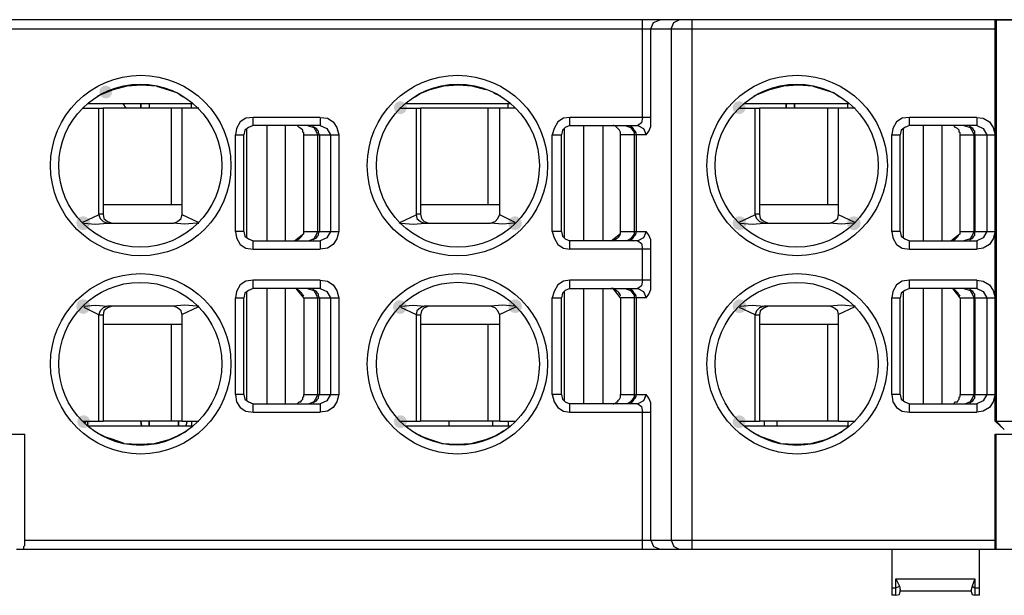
# Model space of a CAD drawing. Header units: inches. Extents: x 4 to 230, y 33 to 178.
# Tile 8 of 12: x 133 to 155, y 124 to 137. Entities that reach past the tile are written whole.
import ezdxf

# ---------------------------------------------------------------- set-up
doc = ezdxf.new("R2010")
doc.units = ezdxf.units.IN
doc.header["$MEASUREMENT"] = 0
doc.layers.add('PDF_0', color=7, linetype='Continuous')

msp = doc.modelspace()

# ---------------------------------------------------------------- hatches: boundary and pattern name
at = {"layer": 'PDF_0'}
h = msp.add_hatch(color=7, dxfattribs=at)
edge = h.paths.add_edge_path(flags=16)
edge.add_arc((134.629, 135.395), 0.147, 0, 360)
h = msp.add_hatch(color=7, dxfattribs=at)
edge = h.paths.add_edge_path(flags=16)
edge.add_arc((141.34, 135.039), 0.147, 0, 360)
h = msp.add_hatch(color=7, dxfattribs=at)
edge = h.paths.add_edge_path(flags=16)
edge.add_arc((149.057, 135.039), 0.147, 0, 360)
h = msp.add_hatch(color=7, dxfattribs=at)
edge = h.paths.add_edge_path(flags=16)
edge.add_arc((134.105, 132.417), 0.147, 0, 360)
h = msp.add_hatch(color=7, dxfattribs=at)
edge = h.paths.add_edge_path(flags=16)
edge.add_arc((134.116, 132.407), 0.157, 0, 360)
h = msp.add_hatch(color=7, dxfattribs=at)
edge = h.paths.add_edge_path(flags=16)
edge.add_arc((143.951, 132.407), 0.157, 0, 360)
h = msp.add_hatch(color=7, dxfattribs=at)
edge = h.paths.add_edge_path(flags=16)
edge.add_arc((149.057, 132.417), 0.147, 0, 360)
h = msp.add_hatch(color=7, dxfattribs=at)
edge = h.paths.add_edge_path(flags=16)
edge.add_arc((149.067, 132.407), 0.157, 0, 360)
h = msp.add_hatch(color=7, dxfattribs=at)
edge = h.paths.add_edge_path(flags=16)
edge.add_arc((151.668, 132.407), 0.157, 0, 360)
h = msp.add_hatch(color=7, dxfattribs=at)
edge = h.paths.add_edge_path(flags=16)
edge.add_arc((134.116, 130.52), 0.157, 0, 360)
h = msp.add_hatch(color=7, dxfattribs=at)
edge = h.paths.add_edge_path(flags=16)
edge.add_arc((134.116, 130.499), 0.157, 0, 360)
h = msp.add_hatch(color=7, dxfattribs=at)
edge = h.paths.add_edge_path(flags=16)
edge.add_arc((141.329, 130.499), 0.157, 0, 360)
h = msp.add_hatch(color=7, dxfattribs=at)
edge = h.paths.add_edge_path(flags=16)
edge.add_arc((143.951, 130.52), 0.157, 0, 360)
h = msp.add_hatch(color=7, dxfattribs=at)
edge = h.paths.add_edge_path(flags=16)
edge.add_arc((143.961, 130.509), 0.147, 0, 360)
h = msp.add_hatch(color=7, dxfattribs=at)
edge = h.paths.add_edge_path(flags=16)
edge.add_arc((149.067, 130.52), 0.157, 0, 360)
h = msp.add_hatch(color=7, dxfattribs=at)
edge = h.paths.add_edge_path(flags=16)
edge.add_arc((149.057, 130.509), 0.147, 0, 360)
h = msp.add_hatch(color=7, dxfattribs=at)
edge = h.paths.add_edge_path(flags=16)
edge.add_arc((134.126, 127.888), 0.147, 0, 360)
h = msp.add_hatch(color=7, dxfattribs=at)
edge = h.paths.add_edge_path(flags=16)
edge.add_arc((141.34, 127.888), 0.147, 0, 360)
h = msp.add_hatch(color=7, dxfattribs=at)
edge = h.paths.add_edge_path(flags=16)
edge.add_arc((149.057, 127.888), 0.147, 0, 360)

# ---------------------------------------------------------------- linework, layer by layer
at = {"layer": 'PDF_0', "lineweight": 30}
for points in [[(154.887, 137.041), (156.082, 137.041), (89.061, 137.041)], [(146.855, 134.818), (146.855, 137.041)], [(147.044, 136.832), (147.107, 136.978), (147.254, 137.041)], [(147.505, 136.832), (147.568, 136.978), (147.694, 137.041)], [(147.988, 124.983), (147.988, 137.041)], [(154.887, 127.898), (154.887, 137.041)], [(154.887, 127.898), (154.887, 137.041)], [(154.908, 137.041), (154.908, 127.898)], [(154.908, 127.898), (154.908, 137.041)], [(89.061, 136.832), (154.887, 136.832)], [(147.044, 134.818), (147.044, 136.832)], [(147.505, 136.832), (147.505, 125.193)], [(135.783, 135.531), (135.447, 135.552), (135.112, 135.531), (134.797, 135.448)], [(135.783, 135.531), (136.055, 135.448), (136.244, 135.385)], [(142.661, 135.552), (142.326, 135.531), (142.011, 135.448)], [(143.29, 135.448), (142.976, 135.531), (142.661, 135.552)], [(150.735, 135.531), (150.399, 135.552), (150.064, 135.531), (149.749, 135.448)], [(150.735, 135.531), (151.007, 135.448), (151.196, 135.385)], [(134.588, 135.364), (134.441, 135.301)], [(134.797, 135.448), (134.588, 135.364)], [(136.391, 135.28), (136.244, 135.385)], [(141.801, 135.364), (141.675, 135.28)], [(142.011, 135.448), (141.801, 135.364)], [(143.626, 135.301), (143.479, 135.364)], [(149.539, 135.364), (149.393, 135.301)], [(149.749, 135.448), (149.539, 135.364)], [(151.343, 135.28), (151.196, 135.385)], [(134.105, 135.049), (134.126, 135.028)], [(134.105, 135.028), (134.567, 135.028)], [(134.21, 135.133), (136.622, 135.133)], [(134.462, 135.028), (134.462, 132.617)], [(134.567, 135.028), (134.567, 132.617)], [(136.747, 135.028), (134.567, 135.028)], [(135.091, 135.028), (135.028, 135.133)], [(135.615, 135.133), (135.615, 135.028)], [(135.615, 135.133), (135.615, 135.028)], [(136.118, 135.028), (136.118, 132.826)], [(136.37, 132.617), (136.37, 135.028)], [(136.58, 135.028), (136.58, 135.133)], [(141.319, 135.028), (141.801, 135.028)], [(141.445, 135.133), (143.856, 135.133)], [(141.696, 135.028), (141.696, 132.617)], [(143.961, 135.028), (141.801, 135.028)], [(141.801, 135.028), (141.801, 132.617)], [(143.332, 135.028), (143.332, 132.826)], [(143.605, 132.617), (143.605, 135.028)], [(143.793, 135.028), (143.793, 135.133)], [(149.057, 135.028), (149.518, 135.028)], [(149.162, 135.133), (151.573, 135.133)], [(149.413, 135.028), (149.413, 132.617)], [(151.699, 135.028), (149.518, 135.028)], [(149.518, 135.028), (149.518, 132.617)], [(151.07, 135.028), (151.07, 132.826)], [(151.322, 132.617), (151.322, 135.028)], [(151.531, 135.028), (151.531, 135.133)], [(137.985, 134.818), (137.817, 134.797), (137.691, 134.714), (137.607, 134.567), (137.586, 134.42)], [(137.985, 134.63), (137.985, 134.818)], [(139.516, 134.818), (137.985, 134.818)], [(139.516, 134.818), (139.516, 134.63)], [(139.516, 134.818), (139.683, 134.797), (139.809, 134.714), (139.893, 134.588), (139.935, 134.42)], [(145.198, 134.818), (145.052, 134.797), (144.926, 134.714), (144.842, 134.567), (144.8, 134.42)], [(147.044, 134.818), (145.198, 134.818)], [(145.198, 134.63), (145.198, 134.818)], [(146.855, 134.818), (146.834, 134.693), (146.75, 134.63), (146.876, 134.567), (146.939, 134.42)], [(146.939, 134.42), (147.002, 134.504), (147.044, 134.609), (147.044, 134.818)], [(152.936, 134.818), (152.769, 134.797), (152.643, 134.714), (152.559, 134.567), (152.538, 134.42)], [(154.467, 134.818), (152.936, 134.818)], [(152.936, 134.63), (152.936, 134.818)], [(154.467, 134.818), (154.467, 134.63)], [(154.467, 134.818), (154.614, 134.797), (154.761, 134.714), (154.845, 134.588), (154.887, 134.42)], [(137.985, 134.63), (137.88, 134.588), (137.796, 134.525), (137.775, 134.42)], [(137.838, 134.567), (137.838, 132.071)], [(139.516, 134.63), (137.985, 134.63)], [(138.299, 134.63), (138.299, 132.008)], [(138.719, 134.63), (138.719, 132.008)], [(139.138, 134.42), (139.138, 134.462), (139.117, 134.483), (139.117, 134.525), (139.075, 134.567), (139.033, 134.588), (139.012, 134.609), (138.991, 134.63), (138.949, 134.63)], [(139.222, 134.63), (139.369, 134.588), (139.432, 134.483), (139.453, 134.42)], [(139.495, 134.42), (139.474, 134.462), (139.474, 134.504), (139.453, 134.525), (139.432, 134.567), (139.348, 134.609)], [(139.516, 134.63), (139.662, 134.567), (139.746, 134.42)], [(145.198, 134.63), (145.094, 134.588), (145.031, 134.525), (145.01, 134.42)], [(145.073, 134.567), (145.073, 132.071)], [(145.198, 134.63), (146.75, 134.63)], [(145.513, 134.63), (145.513, 132.008)], [(145.953, 134.63), (145.953, 132.008)], [(146.352, 134.42), (146.352, 134.483), (146.331, 134.525), (146.247, 134.609), (146.205, 134.63), (146.184, 134.63)], [(146.457, 134.63), (146.583, 134.588), (146.666, 134.483), (146.666, 134.42)], [(146.708, 134.42), (146.708, 134.462), (146.687, 134.504), (146.666, 134.525), (146.645, 134.567), (146.624, 134.588), (146.583, 134.609)], [(152.936, 134.63), (152.832, 134.588), (152.748, 134.525), (152.727, 134.42)], [(152.79, 134.567), (152.79, 132.071)], [(154.467, 134.63), (152.936, 134.63)], [(153.251, 134.63), (153.251, 132.008)], [(153.67, 134.63), (153.67, 132.008)], [(154.09, 134.42), (154.09, 134.462), (154.069, 134.483), (154.069, 134.525), (154.027, 134.567), (153.985, 134.588), (153.943, 134.63), (153.901, 134.63)], [(154.174, 134.63), (154.321, 134.588), (154.383, 134.483), (154.404, 134.42)], [(154.425, 134.42), (154.425, 134.504), (154.404, 134.525), (154.383, 134.567), (154.3, 134.609)], [(154.467, 134.63), (154.614, 134.567), (154.698, 134.42)], [(137.586, 132.218), (137.586, 134.42)], [(137.586, 134.42), (137.775, 134.42)], [(137.775, 132.218), (137.775, 134.42)], [(139.138, 132.218), (139.138, 134.42)], [(139.138, 134.42), (139.935, 134.42)], [(139.453, 134.42), (139.453, 132.218)], [(139.495, 134.42), (139.495, 132.218)], [(139.746, 134.42), (139.746, 132.218)], [(139.935, 134.42), (139.935, 132.218)], [(144.8, 134.42), (145.01, 134.42)], [(144.8, 132.218), (144.8, 134.42)], [(145.01, 132.218), (145.01, 134.42)], [(146.939, 134.42), (146.352, 134.42)], [(146.352, 132.218), (146.352, 134.42)], [(146.666, 134.42), (146.666, 132.218)], [(146.708, 134.42), (146.708, 132.218)], [(152.538, 134.42), (152.727, 134.42)], [(152.538, 132.218), (152.538, 134.42)], [(152.727, 132.218), (152.727, 134.42)], [(154.09, 134.42), (154.887, 134.42)], [(154.09, 132.218), (154.09, 134.42)], [(154.404, 134.42), (154.404, 132.218)], [(154.425, 134.42), (154.425, 132.218)], [(154.698, 134.42), (154.698, 132.218)], [(136.37, 132.826), (134.567, 132.826)], [(143.605, 132.826), (141.801, 132.826)], [(151.322, 132.826), (149.518, 132.826)], [(134.105, 132.428), (134.462, 132.596)], [(134.567, 132.617), (134.462, 132.617)], [(134.462, 132.617), (134.504, 132.512), (134.567, 132.449), (134.671, 132.407)], [(134.567, 132.617), (134.588, 132.512), (134.671, 132.449), (134.776, 132.407)], [(136.181, 132.407), (136.265, 132.449), (136.349, 132.512), (136.37, 132.617)], [(136.727, 132.428), (136.37, 132.596)], [(141.34, 132.428), (141.696, 132.596)], [(141.801, 132.617), (141.696, 132.617)], [(141.696, 132.617), (141.717, 132.512), (141.801, 132.449), (141.885, 132.407)], [(141.801, 132.617), (141.822, 132.512), (141.885, 132.449), (141.99, 132.407)], [(143.395, 132.407), (143.5, 132.449), (143.563, 132.512), (143.605, 132.617)], [(143.94, 132.428), (143.605, 132.596)], [(149.057, 132.428), (149.413, 132.596)], [(149.518, 132.617), (149.413, 132.617)], [(149.413, 132.617), (149.455, 132.512), (149.518, 132.449), (149.623, 132.407)], [(149.518, 132.617), (149.539, 132.512), (149.623, 132.449), (149.728, 132.407)], [(151.133, 132.407), (151.217, 132.449), (151.301, 132.512), (151.322, 132.617)], [(151.678, 132.428), (151.322, 132.596)], [(134.126, 132.407), (134.399, 132.386), (134.671, 132.407)], [(134.671, 132.407), (136.181, 132.407)], [(136.706, 132.407), (136.433, 132.386), (136.16, 132.407)], [(136.706, 132.407), (136.747, 132.407)], [(136.727, 132.428), (136.747, 132.407)], [(141.319, 132.407), (141.34, 132.428)], [(141.319, 132.407), (141.361, 132.407)], [(141.361, 132.407), (141.634, 132.386), (141.906, 132.407)], [(141.885, 132.407), (143.395, 132.407)], [(143.94, 132.407), (143.668, 132.386), (143.395, 132.407)], [(143.94, 132.428), (143.961, 132.407)], [(149.078, 132.407), (149.351, 132.386), (149.623, 132.407)], [(149.623, 132.407), (151.133, 132.407)], [(151.657, 132.407), (151.385, 132.386), (151.112, 132.407)], [(151.678, 132.428), (151.699, 132.407)], [(137.775, 132.218), (137.586, 132.218)], [(137.586, 132.218), (137.607, 132.071), (137.691, 131.925), (137.817, 131.841), (137.985, 131.82)], [(137.775, 132.218), (137.796, 132.113), (137.88, 132.05), (137.985, 132.008)], [(138.928, 132.008), (139.138, 132.176), (139.138, 132.218)], [(139.138, 132.218), (139.935, 132.218)], [(139.453, 132.218), (139.432, 132.155), (139.369, 132.05), (139.264, 132.008)], [(139.348, 132.029), (139.432, 132.071), (139.453, 132.113), (139.474, 132.134), (139.474, 132.176), (139.495, 132.218)], [(139.935, 132.218), (139.893, 132.05), (139.809, 131.925), (139.683, 131.841), (139.516, 131.82)], [(139.746, 132.218), (139.662, 132.071), (139.516, 132.008)], [(145.01, 132.218), (144.8, 132.218)], [(144.8, 132.218), (144.842, 132.071), (144.926, 131.925), (145.052, 131.841), (145.198, 131.82)], [(145.01, 132.218), (145.031, 132.113), (145.094, 132.05), (145.198, 132.008)], [(146.142, 132.008), (146.352, 132.176), (146.352, 132.218)], [(146.352, 132.218), (146.939, 132.218)], [(146.666, 132.218), (146.666, 132.155), (146.583, 132.05), (146.499, 132.008)], [(146.583, 132.029), (146.624, 132.05), (146.645, 132.071), (146.666, 132.113), (146.687, 132.134), (146.708, 132.176), (146.708, 132.218)], [(146.939, 132.218), (146.876, 132.071), (146.75, 132.008)], [(147.044, 131.82), (147.044, 132.029), (147.002, 132.134), (146.939, 132.218)], [(152.727, 132.218), (152.538, 132.218)], [(152.538, 132.218), (152.559, 132.071), (152.643, 131.925), (152.769, 131.841), (152.936, 131.82)], [(152.727, 132.218), (152.748, 132.113), (152.832, 132.05), (152.936, 132.008)], [(153.88, 132.008), (154.09, 132.176), (154.09, 132.218)], [(154.09, 132.218), (154.887, 132.218)], [(154.404, 132.218), (154.383, 132.155), (154.321, 132.05), (154.174, 132.008)], [(154.3, 132.029), (154.383, 132.071), (154.404, 132.113), (154.425, 132.134), (154.425, 132.218)], [(154.887, 132.218), (154.845, 132.05), (154.761, 131.925), (154.614, 131.841), (154.467, 131.82)], [(154.698, 132.218), (154.614, 132.071), (154.467, 132.008)], [(137.985, 132.008), (139.516, 132.008)], [(137.985, 131.82), (137.985, 132.008)], [(139.516, 132.008), (139.516, 131.82)], [(146.75, 132.008), (145.198, 132.008)], [(145.198, 131.82), (145.198, 132.008)], [(146.75, 132.008), (146.834, 131.945), (146.855, 131.82)], [(152.936, 132.008), (154.467, 132.008)], [(152.936, 131.82), (152.936, 132.008)], [(154.467, 132.008), (154.467, 131.82)], [(137.985, 131.82), (139.516, 131.82)], [(147.044, 131.82), (145.198, 131.82)], [(146.855, 131.107), (146.855, 131.82)], [(147.044, 131.107), (147.044, 131.82)], [(152.936, 131.82), (154.467, 131.82)], [(137.985, 131.107), (137.817, 131.086), (137.691, 131.002), (137.607, 130.855), (137.586, 130.708)], [(139.516, 131.107), (137.985, 131.107)], [(137.985, 130.918), (137.985, 131.107)], [(139.516, 131.107), (139.516, 130.918)], [(139.516, 131.107), (139.683, 131.086), (139.809, 131.002), (139.893, 130.876), (139.935, 130.708)], [(145.198, 131.107), (145.052, 131.086), (144.926, 131.002), (144.842, 130.855), (144.8, 130.708)], [(147.044, 131.107), (145.198, 131.107)], [(145.198, 130.918), (145.198, 131.107)], [(146.855, 131.107), (146.834, 130.981), (146.75, 130.918), (146.876, 130.855), (146.939, 130.708)], [(146.939, 130.708), (147.002, 130.792), (147.044, 130.897), (147.044, 131.107)], [(152.936, 131.107), (152.769, 131.086), (152.643, 131.002), (152.559, 130.855), (152.538, 130.708)], [(154.467, 131.107), (152.936, 131.107)], [(152.936, 130.918), (152.936, 131.107)], [(154.467, 131.107), (154.467, 130.918)], [(154.467, 131.107), (154.614, 131.086), (154.761, 131.002), (154.845, 130.876), (154.887, 130.708)], [(137.985, 130.918), (137.88, 130.876), (137.796, 130.813), (137.775, 130.708)], [(137.838, 130.855), (137.838, 128.36)], [(139.516, 130.918), (137.985, 130.918)], [(138.299, 130.918), (138.299, 128.297)], [(138.719, 130.918), (138.719, 128.297)], [(139.138, 130.708), (138.97, 130.918), (138.928, 130.918)], [(139.222, 130.918), (139.369, 130.876), (139.432, 130.771), (139.453, 130.708)], [(139.495, 130.708), (139.474, 130.75), (139.474, 130.792), (139.453, 130.813), (139.432, 130.855), (139.348, 130.897)], [(139.516, 130.918), (139.662, 130.855), (139.746, 130.708)], [(145.198, 130.918), (145.094, 130.876), (145.031, 130.813), (145.01, 130.708)], [(145.073, 130.855), (145.073, 128.36)], [(145.198, 130.918), (146.75, 130.918)], [(145.513, 130.918), (145.513, 128.297)], [(145.953, 130.918), (145.953, 128.297)], [(146.352, 130.708), (146.184, 130.918), (146.142, 130.918)], [(146.457, 130.918), (146.583, 130.876), (146.666, 130.771), (146.666, 130.708)], [(146.708, 130.708), (146.708, 130.75), (146.687, 130.792), (146.666, 130.813), (146.645, 130.855), (146.624, 130.876), (146.583, 130.897)], [(152.936, 130.918), (152.832, 130.876), (152.748, 130.813), (152.727, 130.708)], [(152.79, 130.855), (152.79, 128.36)], [(154.467, 130.918), (152.936, 130.918)], [(153.251, 130.918), (153.251, 128.297)], [(153.67, 130.918), (153.67, 128.297)], [(154.09, 130.708), (153.922, 130.918), (153.88, 130.918)], [(154.174, 130.918), (154.321, 130.876), (154.383, 130.771), (154.404, 130.708)], [(154.425, 130.708), (154.425, 130.792), (154.404, 130.813), (154.383, 130.855), (154.3, 130.897)], [(154.467, 130.918), (154.614, 130.855), (154.698, 130.708)], [(134.126, 130.52), (134.399, 130.54), (134.671, 130.52)], [(136.706, 130.52), (136.433, 130.54), (136.16, 130.52)], [(137.586, 130.708), (137.775, 130.708)], [(137.586, 128.506), (137.586, 130.708)], [(137.775, 128.506), (137.775, 130.708)], [(139.138, 130.708), (139.935, 130.708)], [(139.138, 130.708), (139.138, 128.506)], [(139.453, 130.708), (139.453, 128.506)], [(139.495, 130.708), (139.495, 128.506)], [(139.746, 130.708), (139.746, 128.506)], [(139.935, 130.708), (139.935, 128.506)], [(141.361, 130.52), (141.634, 130.54), (141.906, 130.52)], [(143.94, 130.52), (143.668, 130.54), (143.395, 130.52)], [(144.8, 130.708), (145.01, 130.708)], [(144.8, 128.506), (144.8, 130.708)], [(145.01, 128.506), (145.01, 130.708)], [(146.939, 130.708), (146.352, 130.708)], [(146.352, 130.708), (146.352, 128.506)], [(146.666, 130.708), (146.666, 128.506)], [(146.708, 130.708), (146.708, 128.506)], [(149.078, 130.52), (149.351, 130.54), (149.623, 130.52)], [(151.657, 130.52), (151.385, 130.54), (151.112, 130.52)], [(152.538, 130.708), (152.727, 130.708)], [(152.538, 128.506), (152.538, 130.708)], [(152.727, 128.506), (152.727, 130.708)], [(154.09, 130.708), (154.887, 130.708)], [(154.09, 130.708), (154.09, 128.506)], [(154.404, 130.708), (154.404, 128.506)], [(154.425, 130.708), (154.425, 128.506)], [(154.698, 130.708), (154.698, 128.506)], [(134.126, 130.499), (134.462, 130.331)], [(134.671, 130.52), (134.567, 130.478), (134.504, 130.415), (134.462, 130.31)], [(134.462, 130.31), (134.462, 127.898)], [(134.567, 130.31), (134.462, 130.31)], [(134.776, 130.52), (134.671, 130.478), (134.588, 130.415), (134.567, 130.31)], [(134.567, 130.31), (134.567, 127.898)], [(136.181, 130.52), (134.671, 130.52)], [(136.37, 130.31), (136.349, 130.415), (136.265, 130.478), (136.181, 130.52)], [(136.727, 130.499), (136.37, 130.331)], [(136.37, 127.898), (136.37, 130.31)], [(136.747, 130.52), (136.706, 130.52)], [(136.747, 130.52), (136.727, 130.499)], [(141.361, 130.52), (141.319, 130.52)], [(141.34, 130.499), (141.696, 130.331)], [(141.885, 130.52), (141.801, 130.478), (141.717, 130.415), (141.696, 130.31)], [(141.801, 130.31), (141.696, 130.31)], [(141.696, 130.31), (141.696, 127.898)], [(141.99, 130.52), (141.885, 130.478), (141.822, 130.415), (141.801, 130.31)], [(141.801, 130.31), (141.801, 127.898)], [(143.395, 130.52), (141.885, 130.52)], [(143.605, 130.31), (143.563, 130.415), (143.5, 130.478), (143.395, 130.52)], [(143.961, 130.499), (143.605, 130.331)], [(143.605, 127.898), (143.605, 130.31)], [(149.057, 130.499), (149.413, 130.331)], [(149.623, 130.52), (149.518, 130.478), (149.455, 130.415), (149.413, 130.31)], [(149.518, 130.31), (149.413, 130.31)], [(149.413, 130.31), (149.413, 127.898)], [(149.728, 130.52), (149.623, 130.478), (149.539, 130.415), (149.518, 130.31)], [(149.518, 130.31), (149.518, 127.898)], [(151.133, 130.52), (149.623, 130.52)], [(151.322, 130.31), (151.301, 130.415), (151.217, 130.478), (151.133, 130.52)], [(151.678, 130.499), (151.322, 130.331)], [(151.322, 127.898), (151.322, 130.31)], [(151.699, 130.52), (151.657, 130.52)], [(151.699, 130.52), (151.678, 130.499)], [(136.37, 130.1), (134.567, 130.1)], [(136.118, 130.1), (136.118, 127.898)], [(143.605, 130.1), (141.801, 130.1)], [(143.332, 130.1), (143.332, 127.898)], [(151.322, 130.1), (149.518, 130.1)], [(151.07, 130.1), (151.07, 127.898)], [(137.775, 128.506), (137.586, 128.506)], [(137.586, 128.506), (137.607, 128.339), (137.691, 128.213), (137.817, 128.129), (137.985, 128.108)], [(137.775, 128.506), (137.796, 128.402), (137.88, 128.339), (137.985, 128.297)], [(137.985, 128.297), (139.516, 128.297)], [(137.985, 128.108), (137.985, 128.297)], [(138.949, 128.297), (138.991, 128.297), (139.012, 128.318), (139.033, 128.339), (139.075, 128.339), (139.096, 128.381), (139.117, 128.402), (139.117, 128.443), (139.138, 128.464), (139.138, 128.506)], [(139.138, 128.506), (139.935, 128.506)], [(139.453, 128.506), (139.432, 128.443), (139.369, 128.339), (139.264, 128.297)], [(139.348, 128.318), (139.432, 128.36), (139.453, 128.402), (139.474, 128.422), (139.474, 128.464), (139.495, 128.506)], [(139.935, 128.506), (139.893, 128.339), (139.809, 128.213), (139.683, 128.129), (139.516, 128.108)], [(139.746, 128.506), (139.662, 128.36), (139.516, 128.297)], [(139.516, 128.297), (139.516, 128.108)], [(145.01, 128.506), (144.8, 128.506)], [(144.8, 128.506), (144.842, 128.339), (144.926, 128.213), (145.052, 128.129), (145.198, 128.108)], [(145.01, 128.506), (145.031, 128.402), (145.094, 128.339), (145.198, 128.297)], [(146.75, 128.297), (145.198, 128.297)], [(145.198, 128.108), (145.198, 128.297)], [(146.184, 128.297), (146.205, 128.297), (146.247, 128.318), (146.268, 128.339), (146.289, 128.339), (146.31, 128.381), (146.331, 128.402), (146.352, 128.443), (146.352, 128.506)], [(146.352, 128.506), (146.939, 128.506)], [(146.666, 128.506), (146.666, 128.443), (146.583, 128.339), (146.499, 128.297)], [(146.583, 128.318), (146.624, 128.339), (146.645, 128.36), (146.666, 128.402), (146.687, 128.422), (146.708, 128.464), (146.708, 128.506)], [(146.939, 128.506), (146.876, 128.36), (146.75, 128.297)], [(146.75, 128.297), (146.834, 128.234), (146.855, 128.108)], [(147.044, 128.108), (147.044, 128.318), (147.002, 128.422), (146.939, 128.506)], [(152.727, 128.506), (152.538, 128.506)], [(152.538, 128.506), (152.559, 128.339), (152.643, 128.213), (152.769, 128.129), (152.936, 128.108)], [(152.727, 128.506), (152.748, 128.402), (152.832, 128.339), (152.936, 128.297)], [(152.936, 128.297), (154.467, 128.297)], [(152.936, 128.108), (152.936, 128.297)], [(153.901, 128.297), (153.943, 128.297), (153.985, 128.339), (154.027, 128.339), (154.048, 128.381), (154.069, 128.402), (154.069, 128.443), (154.09, 128.464), (154.09, 128.506)], [(154.09, 128.506), (154.887, 128.506)], [(154.404, 128.506), (154.383, 128.443), (154.321, 128.339), (154.216, 128.297)], [(154.3, 128.318), (154.383, 128.36), (154.404, 128.402), (154.425, 128.422), (154.425, 128.506)], [(154.887, 128.506), (154.845, 128.339), (154.761, 128.213), (154.614, 128.129), (154.467, 128.108)], [(154.698, 128.506), (154.614, 128.36), (154.467, 128.297)], [(154.467, 128.297), (154.467, 128.108)], [(137.985, 128.108), (139.516, 128.108)], [(145.198, 128.108), (147.044, 128.108)], [(146.855, 124.983), (146.855, 128.108)], [(147.044, 125.193), (147.044, 128.108)], [(152.936, 128.108), (154.467, 128.108)], [(134.105, 127.898), (134.567, 127.898)], [(134.168, 127.856), (134.168, 127.898)], [(134.21, 127.898), (134.21, 127.793)], [(136.37, 127.898), (134.567, 127.898)], [(135.615, 127.898), (135.615, 127.793)], [(135.615, 127.793), (135.615, 127.898)], [(136.37, 127.898), (136.747, 127.898)], [(136.475, 127.877), (136.454, 127.793)], [(136.454, 127.793), (136.475, 127.856)], [(136.475, 127.856), (136.475, 127.898), (136.475, 127.877)], [(136.58, 127.898), (136.58, 127.793)], [(141.319, 127.898), (141.801, 127.898)], [(143.605, 127.898), (141.801, 127.898)], [(142.451, 127.793), (142.451, 127.898)], [(143.437, 127.898), (143.437, 127.793)], [(143.605, 127.898), (143.961, 127.898)], [(143.793, 127.898), (143.793, 127.793)], [(149.057, 127.898), (149.518, 127.898)], [(151.322, 127.898), (149.518, 127.898)], [(149.623, 127.898), (149.623, 127.793)], [(149.917, 127.898), (149.917, 127.793)], [(151.322, 127.898), (151.699, 127.898)], [(151.531, 127.898), (151.531, 127.793)], [(154.887, 127.898), (157.802, 127.898)], [(134.21, 127.793), (136.622, 127.793)], [(134.42, 127.647), (134.441, 127.626)], [(134.441, 127.626), (134.546, 127.584)], [(136.286, 127.584), (136.433, 127.647)], [(136.433, 127.647), (136.475, 127.689)], [(141.445, 127.793), (143.856, 127.793)], [(141.655, 127.647), (141.675, 127.626)], [(141.675, 127.626), (141.78, 127.584)], [(143.521, 127.584), (143.647, 127.647)], [(143.647, 127.647), (143.689, 127.689)], [(149.162, 127.793), (151.573, 127.793)], [(149.372, 127.647), (149.393, 127.626)], [(149.393, 127.626), (149.497, 127.584)], [(151.238, 127.584), (151.385, 127.647)], [(151.385, 127.647), (151.427, 127.689)], [(131.379, 127.605), (132.784, 127.605)], [(132.784, 125.193), (132.784, 127.605)], [(134.546, 127.584), (134.609, 127.542)], [(135.049, 127.395), (134.797, 127.479), (134.609, 127.542)], [(135.049, 127.395), (135.405, 127.374), (135.741, 127.395), (136.076, 127.479)], [(136.076, 127.479), (136.265, 127.563)], [(136.265, 127.563), (136.286, 127.584)], [(141.78, 127.584), (141.843, 127.542)], [(142.284, 127.395), (142.011, 127.479), (141.843, 127.542)], [(142.284, 127.395), (142.619, 127.374), (142.955, 127.395), (143.29, 127.479)], [(143.29, 127.479), (143.5, 127.563)], [(143.5, 127.563), (143.521, 127.584)], [(149.497, 127.584), (149.56, 127.542)], [(150.001, 127.395), (149.56, 127.542)], [(150.001, 127.395), (150.357, 127.374), (150.693, 127.395), (151.028, 127.479)], [(151.028, 127.479), (151.217, 127.563)], [(151.217, 127.563), (151.238, 127.584)], [(154.887, 127.605), (157.906, 127.605)], [(154.887, 124.983), (154.887, 127.605)], [(154.908, 124.983), (154.908, 127.605)], [(132.742, 124.983), (132.763, 124.983), (132.763, 125.046), (132.784, 125.067), (132.784, 125.193)], [(132.784, 125.193), (154.887, 125.193)], [(147.044, 125.193), (147.107, 125.046), (147.254, 124.983)], [(147.505, 125.193), (147.568, 125.046), (147.694, 124.983)], [(132.595, 124.983), (185.147, 124.983)], [(152.538, 124.983), (152.538, 123.935)], [(154.53, 123.935), (154.53, 124.983)], [(152.622, 124.312), (154.425, 124.312)], [(152.622, 123.935), (152.622, 124.312)], [(152.622, 124.312), (152.706, 124.145)], [(154.425, 124.312), (154.362, 124.145), (154.341, 124.061)], [(154.425, 124.312), (154.425, 123.935)], [(152.538, 124.103), (152.622, 124.103)], [(152.622, 124.103), (152.706, 124.145), (152.727, 124.061)], [(152.727, 124.019), (152.727, 124.061)], [(152.727, 124.04), (154.341, 124.04)], [(154.341, 124.061), (154.341, 124.019)], [(154.362, 124.145), (154.425, 124.103)], [(154.425, 124.103), (154.53, 124.103)], [(152.622, 123.935), (152.538, 123.935)], [(152.622, 123.935), (152.706, 123.956), (152.727, 124.019)], [(154.341, 124.019), (154.362, 123.956), (154.425, 123.935)], [(154.53, 123.935), (154.425, 123.935)]]:
    msp.add_lwpolyline(points, dxfattribs=at)
for points in [[(135.426, 135.133), (135.426, 135.028), (135.426, 135.133)], [(150.126, 135.133), (150.126, 135.028), (150.126, 135.133)], [(150.315, 135.133), (150.315, 135.028), (150.315, 135.133)], [(135.426, 127.898), (135.447, 127.793), (135.426, 127.898)], [(136.286, 127.793), (136.286, 127.898), (136.286, 127.793)], [(155.096, 127.709), (154.887, 127.898), (155.096, 127.709), (154.908, 127.898), (155.096, 127.709)]]:
    msp.add_lwpolyline(points, close=True, dxfattribs=at)
for centre, radius in [((135.426, 133.72), 2.055), ((142.64, 133.72), 2.055), ((150.378, 133.721), 2.055), ((135.416, 133.718), 1.856), ((142.651, 133.718), 1.856), ((150.368, 133.718), 1.856), ((135.426, 129.206), 2.055), ((142.64, 129.206), 2.055), ((150.378, 129.206), 2.055), ((135.416, 129.205), 1.856), ((142.651, 129.206), 1.856), ((150.368, 129.205), 1.856)]:
    msp.add_circle(centre, radius, dxfattribs=at)
for points in [[(138.97, 132.008), (139.084, 132.091), (139.055, 132.063), (139.138, 132.176)], [(146.184, 132.008), (146.244, 132.049), (146.353, 132.088), (146.352, 132.176)], [(153.922, 132.008), (154.036, 132.091), (154.007, 132.063), (154.09, 132.176)], [(139.138, 130.75), (139.055, 130.864), (139.084, 130.835), (138.97, 130.918)], [(146.352, 130.75), (146.353, 130.838), (146.244, 130.877), (146.184, 130.918)], [(154.09, 130.75), (154.007, 130.864), (154.036, 130.835), (153.922, 130.918)]]:
    msp.add_open_spline(points, degree=3, dxfattribs=at)

doc.saveas('drawing.dxf')
